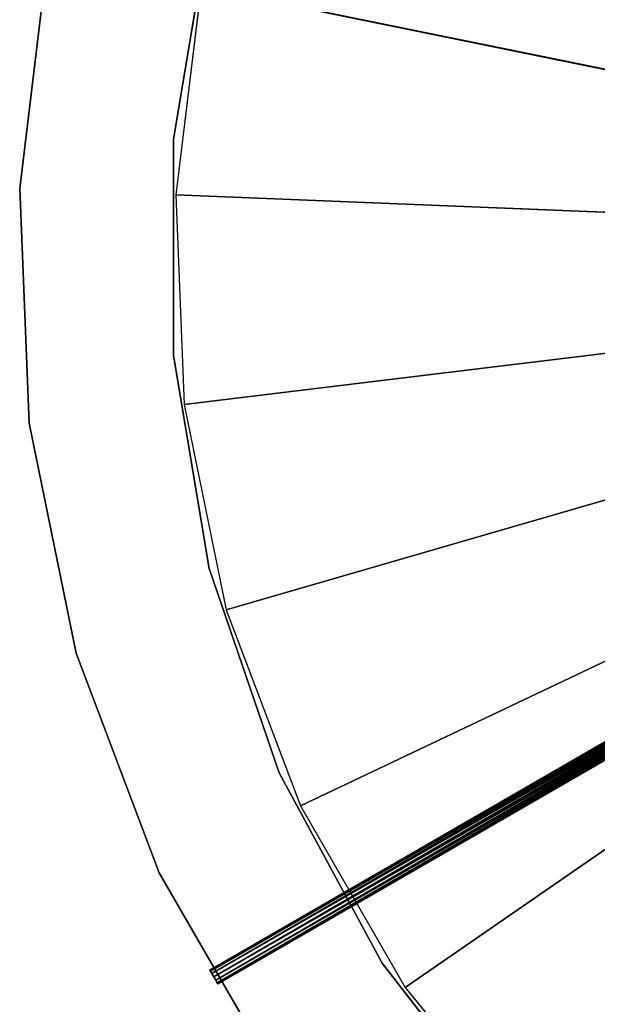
# Model space of a CAD drawing. Extents: x 604 to 1164, y 0 to 1306.
# Tile 2 of 256: x 604 to 715, y 135 to 324. Entities that reach past the tile are written whole.
import ezdxf

# ---------------------------------------------------------------- set-up
doc = ezdxf.new("R2010")
doc.units = 0
doc.header["$LTSCALE"] = 25.4
doc.layers.get('0').update_dxf_attribs({"color": 13, "linetype": 'CONTINUOUS'})

# ---------------------------------------------------------------- blocks, each defined once
blk = doc.blocks.new('MIST-8942_STL')
at = {"color": 7}
for p, q in [((40.37, 136.4, 1164.87), (40.27, 135.65, 1164.7)), ((40.37, 136.4, 1164.87), (40.27, 135.65, 1164.7)), ((40.65, 136.95, 1165.35), (40.37, 136.4, 1164.87)), ((40.65, 136.95, 1165.35), (40.37, 136.4, 1164.87)), ((40.37, 136.4, 1164.87), (41.02, 135.65, 1166)), ((40.37, 136.4, 1164.87), (41.02, 135.65, 1166)), ((263.37, 136.4, 1036.12), (40.37, 136.4, 1164.87)), ((263.37, 136.4, 1036.12), (40.37, 136.4, 1164.87)), ((263.27, 135.65, 1035.95), (40.37, 136.4, 1164.87)), ((263.27, 135.65, 1035.95), (40.37, 136.4, 1164.87)), ((41.02, 137.15, 1166), (40.65, 136.95, 1165.35)), ((41.02, 137.15, 1166), (40.65, 136.95, 1165.35)), ((41.02, 135.65, 1166), (40.65, 136.95, 1165.35)), ((41.02, 135.65, 1166), (40.65, 136.95, 1165.35)), ((263.65, 136.95, 1036.6), (40.65, 136.95, 1165.35)), ((263.65, 136.95, 1036.6), (40.65, 136.95, 1165.35)), ((263.37, 136.4, 1036.12), (40.65, 136.95, 1165.35)), ((263.37, 136.4, 1036.12), (40.65, 136.95, 1165.35)), ((41.4, 136.95, 1166.65), (41.02, 137.15, 1166)), ((41.02, 137.15, 1166), (41.02, 135.65, 1166)), ((41.02, 137.15, 1166), (41.02, 135.65, 1166)), ((264.02, 137.15, 1037.25), (41.02, 137.15, 1166)), ((41.4, 136.95, 1166.65), (41.02, 137.15, 1166)), ((264.02, 137.15, 1037.25), (41.02, 137.15, 1166)), ((263.65, 136.95, 1036.6), (41.02, 137.15, 1166)), ((263.65, 136.95, 1036.6), (41.02, 137.15, 1166)), ((41.4, 136.95, 1166.65), (41.02, 135.65, 1166)), ((41.4, 136.95, 1166.65), (41.02, 135.65, 1166)), ((41.67, 136.4, 1167.12), (41.02, 135.65, 1166)), ((41.67, 136.4, 1167.12), (41.02, 135.65, 1166)), ((264.02, 137.15, 1037.25), (41.4, 136.95, 1166.65)), ((264.02, 137.15, 1037.25), (41.4, 136.95, 1166.65)), ((41.67, 136.4, 1167.12), (41.4, 136.95, 1166.65)), ((264.4, 136.95, 1037.9), (41.4, 136.95, 1166.65)), ((41.67, 136.4, 1167.12), (41.4, 136.95, 1166.65)), ((264.4, 136.95, 1037.9), (41.4, 136.95, 1166.65)), ((264.4, 136.95, 1037.9), (41.67, 136.4, 1167.12)), ((264.4, 136.95, 1037.9), (41.67, 136.4, 1167.12)), ((41.77, 135.65, 1167.3), (41.67, 136.4, 1167.12)), ((264.67, 136.4, 1038.37), (41.67, 136.4, 1167.12)), ((41.77, 135.65, 1167.3), (41.67, 136.4, 1167.12)), ((264.67, 136.4, 1038.37), (41.67, 136.4, 1167.12)), ((41.77, 135.65, 1167.3), (264.67, 136.4, 1038.37)), ((41.77, 135.65, 1167.3), (264.67, 136.4, 1038.37)), ((40.27, 135.65, 1164.7), (41.02, 135.65, 1166)), ((40.27, 135.65, 1164.7), (41.02, 135.65, 1166)), ((40.27, 135.65, 1164.7), (40.37, 134.9, 1164.87)), ((263.27, 135.65, 1035.95), (40.27, 135.65, 1164.7)), ((263.27, 135.65, 1035.95), (40.27, 135.65, 1164.7)), ((263.37, 134.9, 1036.12), (40.27, 135.65, 1164.7)), ((263.37, 134.9, 1036.12), (40.27, 135.65, 1164.7)), ((40.27, 135.65, 1164.7), (40.37, 134.9, 1164.87)), ((41.02, 135.65, 1166), (40.37, 134.9, 1164.87)), ((41.02, 135.65, 1166), (40.37, 134.9, 1164.87)), ((40.37, 134.9, 1164.87), (40.65, 134.35, 1165.35)), ((263.37, 134.9, 1036.12), (40.37, 134.9, 1164.87)), ((263.37, 134.9, 1036.12), (40.37, 134.9, 1164.87)), ((263.65, 134.35, 1036.6), (40.37, 134.9, 1164.87)), ((263.65, 134.35, 1036.6), (40.37, 134.9, 1164.87)), ((40.37, 134.9, 1164.87), (40.65, 134.35, 1165.35)), ((40.65, 134.35, 1165.35), (41.02, 135.65, 1166)), ((40.65, 134.35, 1165.35), (41.02, 135.65, 1166)), ((40.65, 134.35, 1165.35), (41.02, 134.15, 1166)), ((263.65, 134.35, 1036.6), (40.65, 134.35, 1165.35)), ((263.65, 134.35, 1036.6), (40.65, 134.35, 1165.35)), ((264.02, 134.15, 1037.25), (40.65, 134.35, 1165.35)), ((264.02, 134.15, 1037.25), (40.65, 134.35, 1165.35)), ((40.65, 134.35, 1165.35), (41.02, 134.15, 1166)), ((41.67, 134.9, 1167.12), (41.02, 135.65, 1166)), ((41.02, 135.65, 1166), (41.4, 134.35, 1166.65)), ((41.67, 134.9, 1167.12), (41.02, 135.65, 1166)), ((41.77, 135.65, 1167.3), (41.02, 135.65, 1166)), ((41.77, 135.65, 1167.3), (41.02, 135.65, 1166)), ((41.02, 134.15, 1166), (41.02, 135.65, 1166)), ((41.02, 134.15, 1166), (41.02, 135.65, 1166)), ((41.02, 135.65, 1166), (41.4, 134.35, 1166.65)), ((41.02, 134.15, 1166), (41.4, 134.35, 1166.65)), ((264.4, 134.35, 1037.9), (41.02, 134.15, 1166)), ((264.4, 134.35, 1037.9), (41.02, 134.15, 1166)), ((41.02, 134.15, 1166), (41.4, 134.35, 1166.65)), ((264.02, 134.15, 1037.25), (41.02, 134.15, 1166)), ((264.02, 134.15, 1037.25), (41.02, 134.15, 1166)), ((41.4, 134.35, 1166.65), (41.67, 134.9, 1167.12)), ((264.67, 134.9, 1038.37), (41.4, 134.35, 1166.65)), ((264.67, 134.9, 1038.37), (41.4, 134.35, 1166.65)), ((41.4, 134.35, 1166.65), (41.67, 134.9, 1167.12)), ((264.4, 134.35, 1037.9), (41.4, 134.35, 1166.65)), ((264.4, 134.35, 1037.9), (41.4, 134.35, 1166.65)), ((41.67, 134.9, 1167.12), (41.77, 135.65, 1167.3)), ((264.77, 135.65, 1038.55), (41.67, 134.9, 1167.12)), ((264.77, 135.65, 1038.55), (41.67, 134.9, 1167.12)), ((41.67, 134.9, 1167.12), (41.77, 135.65, 1167.3)), ((264.67, 134.9, 1038.37), (41.67, 134.9, 1167.12)), ((264.67, 134.9, 1038.37), (41.67, 134.9, 1167.12)), ((264.77, 135.65, 1038.55), (41.77, 135.65, 1167.3)), ((264.77, 135.65, 1038.55), (41.77, 135.65, 1167.3)), ((38.56, 4.65, 975.99), (33.71, 4.65, 1015.93)), ((33.71, 4.65, 1015.93), (283.51, 4.65, 1026)), ((33.71, 4.65, 1015.93), (283.51, 4.65, 1026)), ((33.71, 4.65, 1015.93), (35.33, 4.65, 1056.13)), ((35.33, 4.65, 1056.13), (283.51, 4.65, 1026)), ((35.33, 4.65, 1056.13), (283.51, 4.65, 1026)), ((35.33, 4.65, 1056.13), (43.38, 4.65, 1095.55)), ((283.51, 4.65, 1026), (38.56, 4.65, 975.99)), ((283.51, 4.65, 1026), (38.56, 4.65, 975.99)), ((43.38, 4.65, 1095.55), (57.64, 4.65, 1133.17)), ((283.51, 4.65, 1026), (43.38, 4.65, 1095.55)), ((283.51, 4.65, 1026), (43.38, 4.65, 1095.55)), ((57.64, 4.65, 1133.17), (283.51, 4.65, 1026)), ((57.64, 4.65, 1133.17), (283.51, 4.65, 1026)), ((57.64, 4.65, 1133.17), (77.76, 4.65, 1168.02)), ((77.76, 4.65, 1168.02), (283.51, 4.65, 1026)), ((77.76, 4.65, 1168.02), (283.51, 4.65, 1026)), ((77.76, 4.65, 1168.02), (103.21, 4.65, 1199.18))]:
    blk.add_line(p, q, dxfattribs=at)
at = {"color": 254}
for p, q in [((3.73, 4.65, 1014.73), (9.17, 134.65, 969.99)), ((3.73, 4.65, 1014.73), (9.17, 134.65, 969.99)), ((3.73, 4.65, 1014.73), (3.73, 134.65, 1014.73)), ((3.73, 134.65, 1014.73), (9.17, 134.65, 969.99)), ((3.73, 4.65, 1014.73), (3.73, 134.65, 1014.73)), ((5.55, 4.65, 1059.75), (3.73, 134.65, 1014.73)), ((5.55, 4.65, 1059.75), (3.73, 134.65, 1014.73)), ((5.55, 134.65, 1059.75), (3.73, 134.65, 1014.73)), ((5.55, 4.65, 1059.75), (5.55, 134.65, 1059.75)), ((5.55, 4.65, 1059.75), (5.55, 134.65, 1059.75)), ((14.56, 4.65, 1103.9), (5.55, 134.65, 1059.75)), ((14.56, 4.65, 1103.9), (5.55, 134.65, 1059.75)), ((14.56, 134.65, 1103.9), (5.55, 134.65, 1059.75)), ((14.56, 4.65, 1103.9), (14.56, 134.65, 1103.9)), ((14.56, 4.65, 1103.9), (14.56, 134.65, 1103.9)), ((30.54, 4.65, 1146.03), (14.56, 134.65, 1103.9)), ((30.54, 4.65, 1146.03), (14.56, 134.65, 1103.9)), ((30.54, 134.65, 1146.03), (14.56, 134.65, 1103.9)), ((30.54, 4.65, 1146.03), (30.54, 134.65, 1146.03)), ((30.54, 4.65, 1146.03), (30.54, 134.65, 1146.03)), ((53.07, 4.65, 1185.06), (30.54, 134.65, 1146.03)), ((53.07, 4.65, 1185.06), (30.54, 134.65, 1146.03)), ((53.07, 134.65, 1185.06), (30.54, 134.65, 1146.03)), ((33.28, 4.65, 1005.27), (40.11, 134.65, 964.36)), ((33.28, 4.65, 1005.27), (40.11, 134.65, 964.36)), ((33.28, 4.65, 1005.27), (33.28, 134.65, 1005.27)), ((33.28, 134.65, 1005.27), (40.11, 134.65, 964.36)), ((33.28, 4.65, 1005.27), (33.28, 134.65, 1005.27)), ((33.28, 4.65, 1046.73), (33.28, 134.65, 1005.27)), ((33.28, 4.65, 1046.73), (33.28, 134.65, 1005.27)), ((33.28, 4.65, 1046.73), (33.28, 134.65, 1046.73)), ((33.28, 134.65, 1046.73), (33.28, 134.65, 1005.27)), ((33.28, 4.65, 1046.73), (33.28, 134.65, 1046.73)), ((40.11, 4.65, 1087.64), (33.28, 134.65, 1046.73)), ((40.11, 4.65, 1087.64), (33.28, 134.65, 1046.73)), ((40.11, 134.65, 1087.64), (33.28, 134.65, 1046.73)), ((40.11, 4.65, 1087.64), (40.11, 134.65, 1087.64)), ((40.11, 4.65, 1087.64), (40.11, 134.65, 1087.64)), ((53.57, 4.65, 1126.86), (40.11, 134.65, 1087.64)), ((53.57, 4.65, 1126.86), (40.11, 134.65, 1087.64)), ((53.57, 134.65, 1126.86), (40.11, 134.65, 1087.64)), ((53.57, 4.65, 1126.86), (53.57, 134.65, 1126.86)), ((53.57, 4.65, 1126.86), (53.57, 134.65, 1126.86)), ((73.31, 4.65, 1163.33), (53.57, 134.65, 1126.86)), ((73.31, 4.65, 1163.33), (53.57, 134.65, 1126.86)), ((73.31, 134.65, 1163.33), (53.57, 134.65, 1126.86)), ((73.31, 4.65, 1163.33), (73.31, 134.65, 1163.33)), ((73.31, 4.65, 1163.33), (73.31, 134.65, 1163.33)), ((98.78, 4.65, 1196.05), (73.31, 134.65, 1163.33)), ((98.78, 4.65, 1196.05), (73.31, 134.65, 1163.33)), ((98.78, 134.65, 1196.05), (73.31, 134.65, 1163.33)), ((9.17, 4.65, 969.99), (3.73, 4.65, 1014.73)), ((3.73, 4.65, 1014.73), (5.55, 4.65, 1059.75)), ((5.55, 4.65, 1059.75), (14.56, 4.65, 1103.9)), ((14.56, 4.65, 1103.9), (30.54, 4.65, 1146.03)), ((30.54, 4.65, 1146.03), (53.07, 4.65, 1185.06)), ((40.11, 4.65, 964.36), (33.28, 4.65, 1005.27)), ((33.28, 4.65, 1005.27), (33.28, 4.65, 1046.73)), ((33.28, 4.65, 1046.73), (40.11, 4.65, 1087.64)), ((40.11, 4.65, 1087.64), (53.57, 4.65, 1126.86)), ((53.57, 4.65, 1126.86), (73.31, 4.65, 1163.33)), ((73.31, 4.65, 1163.33), (98.78, 4.65, 1196.05))]:
    blk.add_line(p, q, dxfattribs=at)
at = {"color": 7}
mesh = blk.add_polyface(dxfattribs=at)
corners = [(40.37, 136.4, 1164.87), (40.27, 135.65, 1164.7), (41.02, 135.65, 1166)]
mesh.append_faces([[corners[k] for k in face] for face in [(0, 1, 2)]], dxfattribs={"color": 7})
mesh = blk.add_polyface(dxfattribs=at)
corners = [(263.27, 135.65, 1035.95), (40.27, 135.65, 1164.7), (40.37, 136.4, 1164.87)]
mesh.append_faces([[corners[k] for k in face] for face in [(0, 1, 2)]], dxfattribs={"color": 7})
mesh = blk.add_polyface(dxfattribs=at)
corners = [(40.65, 136.95, 1165.35), (40.37, 136.4, 1164.87), (41.02, 135.65, 1166)]
mesh.append_faces([[corners[k] for k in face] for face in [(0, 1, 2)]], dxfattribs={"color": 7})
mesh = blk.add_polyface(dxfattribs=at)
corners = [(40.65, 136.95, 1165.35), (263.37, 136.4, 1036.12), (40.37, 136.4, 1164.87)]
mesh.append_faces([[corners[k] for k in face] for face in [(0, 1, 2)]], dxfattribs={"color": 7})
mesh = blk.add_polyface(dxfattribs=at)
corners = [(263.37, 136.4, 1036.12), (263.27, 135.65, 1035.95), (40.37, 136.4, 1164.87)]
mesh.append_faces([[corners[k] for k in face] for face in [(0, 1, 2)]], dxfattribs={"color": 7})
mesh = blk.add_polyface(dxfattribs=at)
corners = [(41.02, 137.15, 1166), (40.65, 136.95, 1165.35), (41.02, 135.65, 1166)]
mesh.append_faces([[corners[k] for k in face] for face in [(0, 1, 2)]], dxfattribs={"color": 7})
mesh = blk.add_polyface(dxfattribs=at)
corners = [(41.02, 137.15, 1166), (263.65, 136.95, 1036.6), (40.65, 136.95, 1165.35)]
mesh.append_faces([[corners[k] for k in face] for face in [(0, 1, 2)]], dxfattribs={"color": 7})
mesh = blk.add_polyface(dxfattribs=at)
corners = [(40.65, 136.95, 1165.35), (263.65, 136.95, 1036.6), (263.37, 136.4, 1036.12)]
mesh.append_faces([[corners[k] for k in face] for face in [(0, 1, 2)]], dxfattribs={"color": 7})
mesh = blk.add_polyface(dxfattribs=at)
corners = [(41.02, 137.15, 1166), (41.02, 135.65, 1166), (41.4, 136.95, 1166.65)]
mesh.append_faces([[corners[k] for k in face] for face in [(0, 1, 2)]], dxfattribs={"color": 7})
mesh = blk.add_polyface(dxfattribs=at)
corners = [(41.4, 136.95, 1166.65), (264.02, 137.15, 1037.25), (41.02, 137.15, 1166)]
mesh.append_faces([[corners[k] for k in face] for face in [(0, 1, 2)]], dxfattribs={"color": 7})
mesh = blk.add_polyface(dxfattribs=at)
corners = [(41.02, 137.15, 1166), (264.02, 137.15, 1037.25), (263.65, 136.95, 1036.6)]
mesh.append_faces([[corners[k] for k in face] for face in [(0, 1, 2)]], dxfattribs={"color": 7})
mesh = blk.add_polyface(dxfattribs=at)
corners = [(41.4, 136.95, 1166.65), (41.02, 135.65, 1166), (41.67, 136.4, 1167.12)]
mesh.append_faces([[corners[k] for k in face] for face in [(0, 1, 2)]], dxfattribs={"color": 7})
mesh = blk.add_polyface(dxfattribs=at)
corners = [(41.67, 136.4, 1167.12), (41.02, 135.65, 1166), (41.77, 135.65, 1167.3)]
mesh.append_faces([[corners[k] for k in face] for face in [(0, 1, 2)]], dxfattribs={"color": 7})
mesh = blk.add_polyface(dxfattribs=at)
corners = [(41.4, 136.95, 1166.65), (264.4, 136.95, 1037.9), (264.02, 137.15, 1037.25)]
mesh.append_faces([[corners[k] for k in face] for face in [(0, 1, 2)]], dxfattribs={"color": 7})
mesh = blk.add_polyface(dxfattribs=at)
corners = [(41.67, 136.4, 1167.12), (264.4, 136.95, 1037.9), (41.4, 136.95, 1166.65)]
mesh.append_faces([[corners[k] for k in face] for face in [(0, 1, 2)]], dxfattribs={"color": 7})
mesh = blk.add_polyface(dxfattribs=at)
corners = [(41.67, 136.4, 1167.12), (264.67, 136.4, 1038.37), (264.4, 136.95, 1037.9)]
mesh.append_faces([[corners[k] for k in face] for face in [(0, 1, 2)]], dxfattribs={"color": 7})
mesh = blk.add_polyface(dxfattribs=at)
corners = [(264.67, 136.4, 1038.37), (41.67, 136.4, 1167.12), (41.77, 135.65, 1167.3)]
mesh.append_faces([[corners[k] for k in face] for face in [(0, 1, 2)]], dxfattribs={"color": 7})
mesh = blk.add_polyface(dxfattribs=at)
corners = [(264.77, 135.65, 1038.55), (264.67, 136.4, 1038.37), (41.77, 135.65, 1167.3)]
mesh.append_faces([[corners[k] for k in face] for face in [(0, 1, 2)]], dxfattribs={"color": 7})
at = {"color": 254}
mesh = blk.add_polyface(dxfattribs=at)
corners = [(9.17, 134.65, 969.99), (9.17, 4.65, 969.99), (3.73, 4.65, 1014.73)]
mesh.append_faces([[corners[k] for k in face] for face in [(0, 1, 2)]], dxfattribs={"color": 254})
mesh = blk.add_polyface(dxfattribs=at)
corners = [(9.17, 134.65, 969.99), (3.73, 4.65, 1014.73), (3.73, 134.65, 1014.73)]
mesh.append_faces([[corners[k] for k in face] for face in [(0, 1, 2)]], dxfattribs={"color": 254})
mesh = blk.add_polyface(dxfattribs=at)
corners = [(3.73, 134.65, 1014.73), (3.73, 4.65, 1014.73), (5.55, 4.65, 1059.75)]
mesh.append_faces([[corners[k] for k in face] for face in [(0, 1, 2)]], dxfattribs={"color": 254})
mesh = blk.add_polyface(dxfattribs=at)
corners = [(3.73, 134.65, 1014.73), (5.55, 4.65, 1059.75), (5.55, 134.65, 1059.75)]
mesh.append_faces([[corners[k] for k in face] for face in [(0, 1, 2)]], dxfattribs={"color": 254})
mesh = blk.add_polyface(dxfattribs=at)
corners = [(5.55, 134.65, 1059.75), (5.55, 4.65, 1059.75), (14.56, 4.65, 1103.9)]
mesh.append_faces([[corners[k] for k in face] for face in [(0, 1, 2)]], dxfattribs={"color": 254})
mesh = blk.add_polyface(dxfattribs=at)
corners = [(14.56, 134.65, 1103.9), (5.55, 134.65, 1059.75), (14.56, 4.65, 1103.9)]
mesh.append_faces([[corners[k] for k in face] for face in [(0, 1, 2)]], dxfattribs={"color": 254})
mesh = blk.add_polyface(dxfattribs=at)
corners = [(14.56, 134.65, 1103.9), (14.56, 4.65, 1103.9), (30.54, 4.65, 1146.03)]
mesh.append_faces([[corners[k] for k in face] for face in [(0, 1, 2)]], dxfattribs={"color": 254})
mesh = blk.add_polyface(dxfattribs=at)
corners = [(14.56, 134.65, 1103.9), (30.54, 4.65, 1146.03), (30.54, 134.65, 1146.03)]
mesh.append_faces([[corners[k] for k in face] for face in [(0, 1, 2)]], dxfattribs={"color": 254})
mesh = blk.add_polyface(dxfattribs=at)
corners = [(30.54, 134.65, 1146.03), (30.54, 4.65, 1146.03), (53.07, 4.65, 1185.06)]
mesh.append_faces([[corners[k] for k in face] for face in [(0, 1, 2)]], dxfattribs={"color": 254})
mesh = blk.add_polyface(dxfattribs=at)
corners = [(30.54, 134.65, 1146.03), (53.07, 4.65, 1185.06), (53.07, 134.65, 1185.06)]
mesh.append_faces([[corners[k] for k in face] for face in [(0, 1, 2)]], dxfattribs={"color": 254})
mesh = blk.add_polyface(dxfattribs=at)
corners = [(40.11, 134.65, 964.36), (40.11, 4.65, 964.36), (33.28, 4.65, 1005.27)]
mesh.append_faces([[corners[k] for k in face] for face in [(0, 1, 2)]], dxfattribs={"color": 254})
mesh = blk.add_polyface(dxfattribs=at)
corners = [(40.11, 134.65, 964.36), (33.28, 4.65, 1005.27), (33.28, 134.65, 1005.27)]
mesh.append_faces([[corners[k] for k in face] for face in [(0, 1, 2)]], dxfattribs={"color": 254})
mesh = blk.add_polyface(dxfattribs=at)
corners = [(33.28, 134.65, 1005.27), (33.28, 4.65, 1005.27), (33.28, 4.65, 1046.73)]
mesh.append_faces([[corners[k] for k in face] for face in [(0, 1, 2)]], dxfattribs={"color": 254})
mesh = blk.add_polyface(dxfattribs=at)
corners = [(33.28, 134.65, 1005.27), (33.28, 4.65, 1046.73), (33.28, 134.65, 1046.73)]
mesh.append_faces([[corners[k] for k in face] for face in [(0, 1, 2)]], dxfattribs={"color": 254})
mesh = blk.add_polyface(dxfattribs=at)
corners = [(33.28, 134.65, 1046.73), (33.28, 4.65, 1046.73), (40.11, 4.65, 1087.64)]
mesh.append_faces([[corners[k] for k in face] for face in [(0, 1, 2)]], dxfattribs={"color": 254})
mesh = blk.add_polyface(dxfattribs=at)
corners = [(40.11, 134.65, 1087.64), (33.28, 134.65, 1046.73), (40.11, 4.65, 1087.64)]
mesh.append_faces([[corners[k] for k in face] for face in [(0, 1, 2)]], dxfattribs={"color": 254})
mesh = blk.add_polyface(dxfattribs=at)
corners = [(40.11, 134.65, 1087.64), (40.11, 4.65, 1087.64), (53.57, 4.65, 1126.86)]
mesh.append_faces([[corners[k] for k in face] for face in [(0, 1, 2)]], dxfattribs={"color": 254})
mesh = blk.add_polyface(dxfattribs=at)
corners = [(40.11, 134.65, 1087.64), (53.57, 4.65, 1126.86), (53.57, 134.65, 1126.86)]
mesh.append_faces([[corners[k] for k in face] for face in [(0, 1, 2)]], dxfattribs={"color": 254})
at = {"color": 7}
mesh = blk.add_polyface(dxfattribs=at)
corners = [(41.02, 135.65, 1166), (40.27, 135.65, 1164.7), (40.37, 134.9, 1164.87)]
mesh.append_faces([[corners[k] for k in face] for face in [(0, 1, 2)]], dxfattribs={"color": 7})
mesh = blk.add_polyface(dxfattribs=at)
corners = [(263.37, 134.9, 1036.12), (40.27, 135.65, 1164.7), (263.27, 135.65, 1035.95)]
mesh.append_faces([[corners[k] for k in face] for face in [(0, 1, 2)]], dxfattribs={"color": 7})
mesh = blk.add_polyface(dxfattribs=at)
corners = [(263.37, 134.9, 1036.12), (40.37, 134.9, 1164.87), (40.27, 135.65, 1164.7)]
mesh.append_faces([[corners[k] for k in face] for face in [(0, 1, 2)]], dxfattribs={"color": 7})
mesh = blk.add_polyface(dxfattribs=at)
corners = [(41.02, 135.65, 1166), (40.37, 134.9, 1164.87), (40.65, 134.35, 1165.35)]
mesh.append_faces([[corners[k] for k in face] for face in [(0, 1, 2)]], dxfattribs={"color": 7})
mesh = blk.add_polyface(dxfattribs=at)
corners = [(40.37, 134.9, 1164.87), (263.37, 134.9, 1036.12), (263.65, 134.35, 1036.6)]
mesh.append_faces([[corners[k] for k in face] for face in [(0, 1, 2)]], dxfattribs={"color": 7})
mesh = blk.add_polyface(dxfattribs=at)
corners = [(40.65, 134.35, 1165.35), (40.37, 134.9, 1164.87), (263.65, 134.35, 1036.6)]
mesh.append_faces([[corners[k] for k in face] for face in [(0, 1, 2)]], dxfattribs={"color": 7})
mesh = blk.add_polyface(dxfattribs=at)
corners = [(41.02, 135.65, 1166), (40.65, 134.35, 1165.35), (41.02, 134.15, 1166)]
mesh.append_faces([[corners[k] for k in face] for face in [(0, 1, 2)]], dxfattribs={"color": 7})
mesh = blk.add_polyface(dxfattribs=at)
corners = [(40.65, 134.35, 1165.35), (263.65, 134.35, 1036.6), (264.02, 134.15, 1037.25)]
mesh.append_faces([[corners[k] for k in face] for face in [(0, 1, 2)]], dxfattribs={"color": 7})
mesh = blk.add_polyface(dxfattribs=at)
corners = [(41.02, 134.15, 1166), (40.65, 134.35, 1165.35), (264.02, 134.15, 1037.25)]
mesh.append_faces([[corners[k] for k in face] for face in [(0, 1, 2)]], dxfattribs={"color": 7})
mesh = blk.add_polyface(dxfattribs=at)
corners = [(41.02, 135.65, 1166), (41.4, 134.35, 1166.65), (41.67, 134.9, 1167.12)]
mesh.append_faces([[corners[k] for k in face] for face in [(0, 1, 2)]], dxfattribs={"color": 7})
mesh = blk.add_polyface(dxfattribs=at)
corners = [(41.02, 135.65, 1166), (41.67, 134.9, 1167.12), (41.77, 135.65, 1167.3)]
mesh.append_faces([[corners[k] for k in face] for face in [(0, 1, 2)]], dxfattribs={"color": 7})
mesh = blk.add_polyface(dxfattribs=at)
corners = [(41.02, 135.65, 1166), (41.02, 134.15, 1166), (41.4, 134.35, 1166.65)]
mesh.append_faces([[corners[k] for k in face] for face in [(0, 1, 2)]], dxfattribs={"color": 7})
mesh = blk.add_polyface(dxfattribs=at)
corners = [(41.02, 134.15, 1166), (264.02, 134.15, 1037.25), (264.4, 134.35, 1037.9)]
mesh.append_faces([[corners[k] for k in face] for face in [(0, 1, 2)]], dxfattribs={"color": 7})
mesh = blk.add_polyface(dxfattribs=at)
corners = [(41.4, 134.35, 1166.65), (41.02, 134.15, 1166), (264.4, 134.35, 1037.9)]
mesh.append_faces([[corners[k] for k in face] for face in [(0, 1, 2)]], dxfattribs={"color": 7})
mesh = blk.add_polyface(dxfattribs=at)
corners = [(41.4, 134.35, 1166.65), (264.4, 134.35, 1037.9), (264.67, 134.9, 1038.37)]
mesh.append_faces([[corners[k] for k in face] for face in [(0, 1, 2)]], dxfattribs={"color": 7})
mesh = blk.add_polyface(dxfattribs=at)
corners = [(41.67, 134.9, 1167.12), (41.4, 134.35, 1166.65), (264.67, 134.9, 1038.37)]
mesh.append_faces([[corners[k] for k in face] for face in [(0, 1, 2)]], dxfattribs={"color": 7})
mesh = blk.add_polyface(dxfattribs=at)
corners = [(264.77, 135.65, 1038.55), (41.67, 134.9, 1167.12), (264.67, 134.9, 1038.37)]
mesh.append_faces([[corners[k] for k in face] for face in [(0, 1, 2)]], dxfattribs={"color": 7})
mesh = blk.add_polyface(dxfattribs=at)
corners = [(264.77, 135.65, 1038.55), (41.77, 135.65, 1167.3), (41.67, 134.9, 1167.12)]
mesh.append_faces([[corners[k] for k in face] for face in [(0, 1, 2)]], dxfattribs={"color": 7})
at = {"color": 254}
mesh = blk.add_polyface(dxfattribs=at)
corners = [(53.57, 134.65, 1126.86), (53.57, 4.65, 1126.86), (73.31, 4.65, 1163.33)]
mesh.append_faces([[corners[k] for k in face] for face in [(0, 1, 2)]], dxfattribs={"color": 254})
mesh = blk.add_polyface(dxfattribs=at)
corners = [(53.57, 134.65, 1126.86), (73.31, 4.65, 1163.33), (73.31, 134.65, 1163.33)]
mesh.append_faces([[corners[k] for k in face] for face in [(0, 1, 2)]], dxfattribs={"color": 254})
mesh = blk.add_polyface(dxfattribs=at)
corners = [(73.31, 134.65, 1163.33), (73.31, 4.65, 1163.33), (98.78, 4.65, 1196.05)]
mesh.append_faces([[corners[k] for k in face] for face in [(0, 1, 2)]], dxfattribs={"color": 254})
mesh = blk.add_polyface(dxfattribs=at)
corners = [(98.78, 134.65, 1196.05), (73.31, 134.65, 1163.33), (98.78, 4.65, 1196.05)]
mesh.append_faces([[corners[k] for k in face] for face in [(0, 1, 2)]], dxfattribs={"color": 254})
at = {"color": 7}
mesh = blk.add_polyface(dxfattribs=at)
corners = [(283.51, 4.65, 1026), (38.56, 4.65, 975.99), (33.71, 4.65, 1015.93)]
mesh.append_faces([[corners[k] for k in face] for face in [(0, 1, 2)]], dxfattribs={"color": 7})
mesh = blk.add_polyface(dxfattribs=at)
corners = [(35.33, 4.65, 1056.13), (283.51, 4.65, 1026), (33.71, 4.65, 1015.93)]
mesh.append_faces([[corners[k] for k in face] for face in [(0, 1, 2)]], dxfattribs={"color": 7})
mesh = blk.add_polyface(dxfattribs=at)
corners = [(43.38, 4.65, 1095.55), (283.51, 4.65, 1026), (35.33, 4.65, 1056.13)]
mesh.append_faces([[corners[k] for k in face] for face in [(0, 1, 2)]], dxfattribs={"color": 7})
mesh = blk.add_polyface(dxfattribs=at)
corners = [(283.51, 4.65, 1026), (49.75, 4.65, 937.35), (38.56, 4.65, 975.99)]
mesh.append_faces([[corners[k] for k in face] for face in [(0, 1, 2)]], dxfattribs={"color": 7})
mesh = blk.add_polyface(dxfattribs=at)
corners = [(57.64, 4.65, 1133.17), (283.51, 4.65, 1026), (43.38, 4.65, 1095.55)]
mesh.append_faces([[corners[k] for k in face] for face in [(0, 1, 2)]], dxfattribs={"color": 7})
mesh = blk.add_polyface(dxfattribs=at)
corners = [(283.51, 4.65, 1026), (67, 4.65, 901), (49.75, 4.65, 937.35)]
mesh.append_faces([[corners[k] for k in face] for face in [(0, 1, 2)]], dxfattribs={"color": 7})
mesh = blk.add_polyface(dxfattribs=at)
corners = [(77.76, 4.65, 1168.02), (283.51, 4.65, 1026), (57.64, 4.65, 1133.17)]
mesh.append_faces([[corners[k] for k in face] for face in [(0, 1, 2)]], dxfattribs={"color": 7})
mesh = blk.add_polyface(dxfattribs=at)
corners = [(283.51, 4.65, 1026), (89.86, 4.65, 867.89), (67, 4.65, 901)]
mesh.append_faces([[corners[k] for k in face] for face in [(0, 1, 2)]], dxfattribs={"color": 7})
mesh = blk.add_polyface(dxfattribs=at)
corners = [(103.21, 4.65, 1199.18), (283.51, 4.65, 1026), (77.76, 4.65, 1168.02)]
mesh.append_faces([[corners[k] for k in face] for face in [(0, 1, 2)]], dxfattribs={"color": 7})
mesh = blk.add_polyface(dxfattribs=at)
corners = [(283.51, 4.65, 1026), (117.73, 4.65, 838.87), (89.86, 4.65, 867.89)]
mesh.append_faces([[corners[k] for k in face] for face in [(0, 1, 2)]], dxfattribs={"color": 7})
mesh = blk.add_polyface(dxfattribs=at)
corners = [(133.32, 4.65, 1225.86), (283.51, 4.65, 1026), (103.21, 4.65, 1199.18)]
mesh.append_faces([[corners[k] for k in face] for face in [(0, 1, 2)]], dxfattribs={"color": 7})

msp = doc.modelspace()

# ---------------------------------------------------------------- block references
at = {"color": 0, "extrusion": (0, -1, -3.82857e-16)}
msp.add_blockref('MIST-8942_STL', (600.61, 682.57, -1306), dxfattribs=at)

doc.saveas('drawing.dxf')
